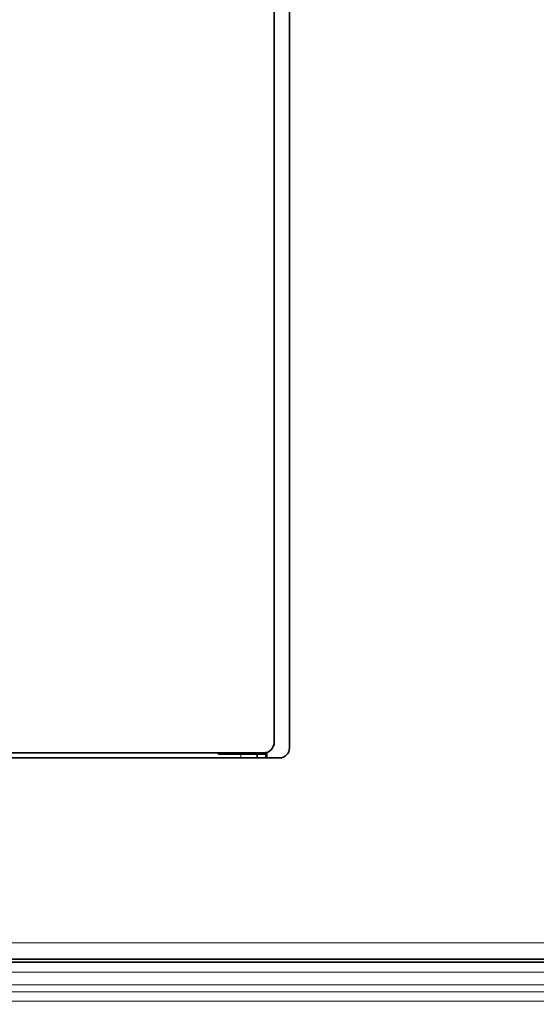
# Model space of a CAD drawing. Header units: millimetres. Extents: x 0 to 1118, y 0 to 864.
# Tile 243 of 256: x 754 to 779, y 438 to 486. Entities that reach past the tile are written whole.
import ezdxf

# ---------------------------------------------------------------- set-up
doc = ezdxf.new("R2010")
doc.units = ezdxf.units.MM
doc.layers.add('ALPHAREV', color=7, linetype='Continuous', lineweight=25)
doc.styles.add('SLDTEXTSTYLE0', font='TXT', dxfattribs={"width": 0.605})
doc.dimstyles.new('SLDDIMSTYLE3', dxfattribs={"dimtxt": 3.175, "dimasz": 4.572, "dimexe": 0, "dimexo": 0.0625, "dimgap": 0.79375, "dimtad": 0, "dimtih": 1, "dimtoh": 1, "dimdec": 0, "dimlfac": 4, "dimrnd": 1e-09, "dimzin": 12, "dimdsep": 46, "dimtxsty": 'SLDTEXTSTYLE0', "dimsah": 1, "dimcen": 0.09, "dimadec": 0, "dimazin": 3, "dimtfac": 1, "dimtofl": 0, "dimtmove": 0, "dimatfit": 3, "dimfxl": 1, "dimfrac": 2, "dimtolj": 1, "dimtzin": 12, "dimarcsym": 0})

# ---------------------------------------------------------------- blocks, each defined once
blk = doc.blocks.new('_D_14')
at = {"layer": 'ALPHAREV'}
for p, q in [((785.905, 483.074), (785.905, 401.703)), ((689.839, 418.163), (689.839, 401.703)), ((737.266, 408.176), (736.174, 408.176)), ((736.174, 408.176), (736.174, 403.303)), ((745.754, 408.176), (746.846, 408.176)), ((746.846, 408.176), (746.846, 403.303)), ((689.839, 403.303), (721.886, 403.303)), ((736.174, 403.303), (737.266, 403.303)), ((746.846, 403.303), (745.754, 403.303)), ((785.905, 403.303), (753.858, 403.303))]:
    blk.add_line(p, q, dxfattribs=at)
for points in [[(689.839, 403.303), (694.411, 402.541), (694.411, 404.065)], [(785.905, 403.303), (781.333, 404.065), (781.333, 402.541)]]:
    blk.add_solid(points, dxfattribs=at)
at = {"layer": 'ALPHAREV', "char_height": 3.175, "attachment_point": 1, "style": 'SLDTEXTSTYLE0'}
for s, insert in [('384', (727.807, 407.396)), ('15.1', (737.266, 407.396)), ('FOOT TO COG', (722.612, 401.796))]:
    blk.add_mtext(s, dxfattribs=dict(at, insert=insert))

msp = doc.modelspace()

# ---------------------------------------------------------------- linework, layer by layer
at = {"color": 7, "linetype": 'Continuous', "lineweight": 35}
for p, q in [((766.2562, 451.0255), (766.2562, 520.163)), ((767.0112, 450.7755), (767.0112, 520.413)), ((766.2612, 461.2155), (766.2562, 461.2155)), ((766.2612, 454.8655), (766.2612, 461.2155)), ((766.2562, 454.8655), (766.2612, 454.8655)), ((766.2662, 454.8655), (766.2562, 454.8655)), ((766.2662, 450.8967), (766.2662, 454.8655)), ((766.2393, 450.8967), (766.2662, 450.8967)), ((702.6362, 450.5255), (765.7562, 450.5255)), ((763.5462, 450.5255), (763.5462, 450.4592)), ((763.5462, 450.4592), (764.6362, 450.4592)), ((765.4362, 450.4592), (764.6362, 450.4592)), ((765.4362, 450.2755), (765.4362, 450.4592)), ((765.8362, 450.4592), (765.4362, 450.4592)), ((765.8362, 450.5319), (765.8362, 450.4592)), ((765.9037, 450.2755), (765.9037, 450.5477)), ((702.3912, 450.2755), (766.5112, 450.2755)), ((694.2625, 440.4514), (878.9148, 440.4514)), ((694.6262, 440.3139), (878.5512, 440.3139))]:
    msp.add_line(p, q, dxfattribs=at)
at = {"color": 7, "linetype": 'Continuous', "lineweight": 18}
for p, q in [((764.6362, 450.2755), (764.6362, 450.4592)), ((765.8362, 450.2755), (765.8362, 450.4592)), ((694.2625, 441.2514), (878.9148, 441.2514)), ((694.6262, 440.4389), (878.5512, 440.4389)), ((694.6262, 439.8139), (878.5512, 439.8139)), ((694.6262, 439.2085), (878.5512, 439.2085)), ((694.6262, 438.855), (878.5512, 438.855)), ((694.6262, 438.3979), (878.5512, 438.3979))]:
    msp.add_line(p, q, dxfattribs=at)
at = {"color": 7, "linetype": 'Continuous', "lineweight": 35}
for centre in [(765.7562, 451.0255), (766.5112, 450.7755)]:
    msp.add_arc(centre, 0.5, 270, 0, dxfattribs=at)

# ---------------------------------------------------------------- dimensions: what is measured, and where the dimension line sits
at = {"layer": 'ALPHAREV'}
dim = msp.add_linear_dim(base=(689.8387, 403.3032), p1=(785.9052, 484.6739), p2=(689.8387, 419.7634), text='<>\\PFOOT TO COG', dimstyle='SLDDIMSTYLE3', dxfattribs=at)
dim.commit()
dim.dimension.update_dxf_attribs({"geometry": '_D_14', "text_midpoint": (737.8719, 403.3032), "dimtype": 160})

doc.saveas('drawing.dxf')
